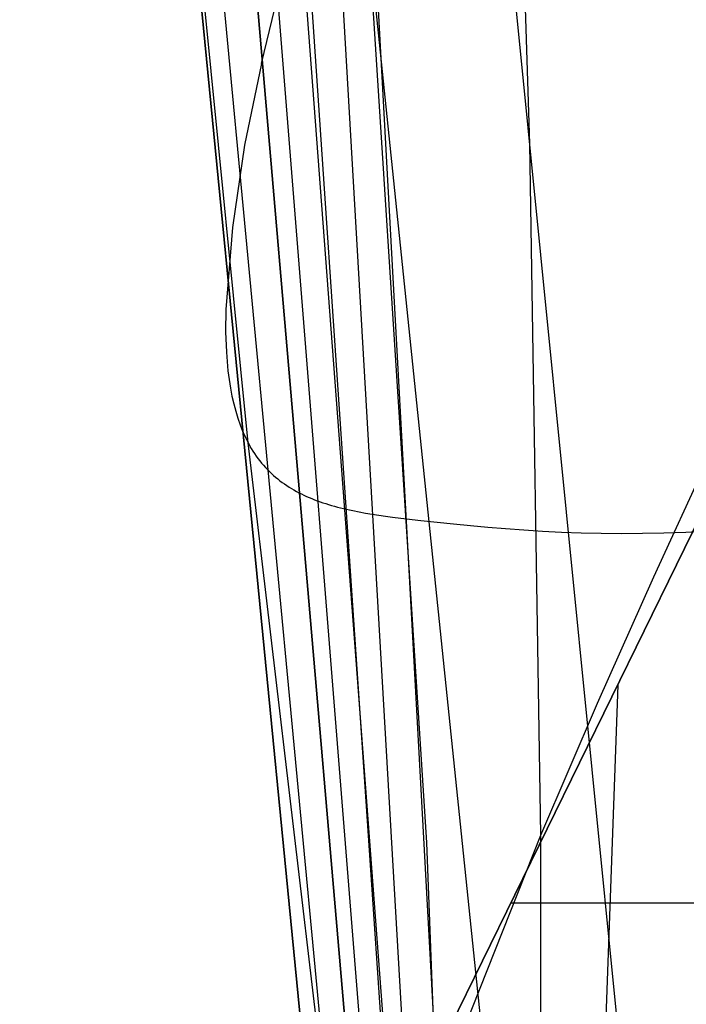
# Model space of a CAD drawing. Header units: millimetres. Extents: x -273 to 273, y -240 to 302.
# Tile 15 of 256: x -263 to -247, y -203 to -180. Entities that reach past the tile are written whole.
import ezdxf

# ---------------------------------------------------------------- set-up
doc = ezdxf.new("R2010")
doc.units = ezdxf.units.MM
doc.header["$MEASUREMENT"] = 0
doc.layers.add('IGES level 1', color=7, linetype='Continuous', true_color=0x3e413d)
doc.layers.add('IGES level 2', color=7, linetype='Continuous', true_color=0x008000)

msp = doc.modelspace()

# ---------------------------------------------------------------- linework, layer by layer
at = {"layer": 'IGES level 1'}
for p, q in [((-258.515, -215.291), (-246.346, -190.445, 368.408)), ((-246.346, -190.445, 368.408), (-258.515, -215.291)), ((-250.444, -234.737, 286.645), (-249.05, -195.996, 286.103)), ((-251.534, -201.08, 210.712), (-218.111, -201.08, 210.712))]:
    msp.add_line(p, q, dxfattribs=at)
at = {"layer": 'IGES level 2', "color": 31, "true_color": 0xfabe47}
for p, q in [((-260.319, -127.024, 579.997), (-254.2, -208.3, 579.133)), ((-254.065, -216.523, 582.366), (-261.055, -129.16, 583.37)), ((-254.104, -219.15, 585.227), (-261.68, -131.102, 586.437)), ((-261.68, -131.102, 586.437), (-254.104, -219.15, 585.227)), ((-254.865, -215.835, 590.212), (-262.573, -134.347, 591.614)), ((-256.425, -204.213, 594.326), (-263.015, -136.813, 595.626)), ((-263.015, -136.813, 595.626), (-256.425, -204.213, 594.326)), ((-253.514, -199.667, 571.689), (-257.372, -139.443, 572.006)), ((-257.68, -190.341, 599.425), (-262.727, -139.857, 600.766)), ((-251.776, -208.454, 601.081), (-258.691, -141.531, 603.809)), ((-248.577, -208.719, 600.701), (-255.264, -141.779, 603.864)), ((-251.105, -183.358, 553.938), (-251.811, -162.115, 553.842)), ((-255.062, -172.661, 571.674), (-253.258, -205.567, 571.738)), ((-253.133, -220.207, 575.754), (-255.755, -175.097, 575.587)), ((-257.372, -181.479, 585.625), (-256.379, -177.397, 579.232)), ((-253.453, -220.376, 579.188), (-256.379, -177.397, 579.232)), ((-257.372, -181.479, 585.625), (-257.769, -183.39, 588.61)), ((-257.769, -183.39, 588.61), (-258.047, -185.307, 591.604)), ((-250.852, -199.5, 554.223), (-251.105, -183.358, 553.938)), ((-258.047, -185.307, 591.604), (-258.207, -187.228, 594.604)), ((-258.207, -187.228, 594.604), (-258.21, -187.744, 595.408)), ((-258.21, -187.744, 595.408), (-258.192, -188.22, 596.149)), ((-258.192, -188.22, 596.149), (-258.154, -188.658, 596.83)), ((-258.154, -188.658, 596.83), (-258.097, -189.06, 597.454)), ((-258.097, -189.06, 597.454), (-258.061, -189.248, 597.745)), ((-258.061, -189.248, 597.745), (-258.02, -189.427, 598.023)), ((-258.02, -189.427, 598.023), (-257.974, -189.599, 598.287)), ((-257.974, -189.599, 598.287), (-257.925, -189.762, 598.539)), ((-257.925, -189.762, 598.539), (-257.87, -189.918, 598.778)), ((-257.87, -189.918, 598.778), (-257.811, -190.066, 599.006)), ((-257.811, -190.066, 599.006), (-257.748, -190.207, 599.221)), ((-257.748, -190.207, 599.221), (-257.68, -190.341, 599.425)), ((-257.68, -190.341, 599.425), (-257.609, -190.468, 599.618)), ((-255.101, -212.162, 598.816), (-257.68, -190.341, 599.425)), ((-257.609, -190.468, 599.618), (-257.571, -190.529, 599.71)), ((-257.571, -190.529, 599.71), (-257.533, -190.588, 599.799)), ((-257.533, -190.588, 599.799), (-257.493, -190.646, 599.886)), ((-257.493, -190.646, 599.886), (-257.453, -190.702, 599.97)), ((-257.453, -190.702, 599.97), (-257.411, -190.757, 600.052)), ((-257.411, -190.757, 600.052), (-257.368, -190.81, 600.131)), ((-248.211, -193.465, 534.345), (-246.977, -190.771, 524)), ((-257.368, -190.81, 600.131), (-257.325, -190.861, 600.208)), ((-257.325, -190.861, 600.208), (-257.28, -190.911, 600.282)), ((-257.28, -190.911, 600.282), (-257.235, -190.96, 600.354)), ((-257.235, -190.96, 600.354), (-257.188, -191.007, 600.423)), ((-257.188, -191.007, 600.423), (-257.141, -191.053, 600.491)), ((-257.141, -191.053, 600.491), (-257.093, -191.097, 600.555)), ((-257.093, -191.097, 600.555), (-257.043, -191.14, 600.618)), ((-257.043, -191.14, 600.618), (-256.993, -191.182, 600.678)), ((-256.993, -191.182, 600.678), (-256.942, -191.222, 600.736)), ((-256.942, -191.222, 600.736), (-256.89, -191.261, 600.793)), ((-256.89, -191.261, 600.793), (-256.837, -191.299, 600.846)), ((-256.837, -191.299, 600.846), (-256.783, -191.336, 600.898)), ((-256.783, -191.336, 600.898), (-256.728, -191.371, 600.948)), ((-256.728, -191.371, 600.948), (-256.672, -191.405, 600.996)), ((-256.672, -191.405, 600.996), (-256.616, -191.439, 601.042)), ((-256.616, -191.439, 601.042), (-256.558, -191.471, 601.086)), ((-256.558, -191.471, 601.086), (-256.5, -191.502, 601.128)), ((-256.5, -191.502, 601.128), (-256.441, -191.532, 601.169)), ((-256.441, -191.532, 601.169), (-256.381, -191.56, 601.207)), ((-256.381, -191.56, 601.207), (-256.32, -191.588, 601.244)), ((-256.32, -191.588, 601.244), (-256.259, -191.615, 601.279)), ((-256.259, -191.615, 601.279), (-256.196, -191.641, 601.313)), ((-256.196, -191.641, 601.313), (-256.133, -191.666, 601.345)), ((-256.133, -191.666, 601.345), (-256.069, -191.69, 601.375)), ((-256.069, -191.69, 601.375), (-256.004, -191.714, 601.404)), ((-256.004, -191.714, 601.404), (-255.938, -191.736, 601.431)), ((-255.938, -191.736, 601.431), (-255.872, -191.758, 601.457)), ((-255.872, -191.758, 601.457), (-255.805, -191.779, 601.481)), ((-255.805, -191.779, 601.481), (-255.737, -191.799, 601.504)), ((-255.737, -191.799, 601.504), (-255.668, -191.818, 601.526)), ((-255.668, -191.818, 601.526), (-255.599, -191.837, 601.546)), ((-255.599, -191.837, 601.546), (-255.529, -191.855, 601.565)), ((-255.529, -191.855, 601.565), (-255.458, -191.872, 601.583)), ((-255.458, -191.872, 601.583), (-255.387, -191.889, 601.599)), ((-255.387, -191.889, 601.599), (-255.314, -191.905, 601.615)), ((-255.314, -191.905, 601.615), (-255.241, -191.92, 601.629)), ((-255.241, -191.92, 601.629), (-255.093, -191.95, 601.655)), ((-255.093, -191.95, 601.655), (-254.943, -191.977, 601.676)), ((-254.943, -191.977, 601.676), (-254.789, -192.003, 601.694)), ((-254.789, -192.003, 601.694), (-254.634, -192.027, 601.708)), ((-254.634, -192.027, 601.708), (-254.475, -192.049, 601.72)), ((-254.475, -192.049, 601.72), (-254.315, -192.071, 601.729)), ((-254.315, -192.071, 601.729), (-253.986, -192.112, 601.739)), ((-253.986, -192.112, 601.739), (-253.649, -192.15, 601.743)), ((-253.649, -192.15, 601.743), (-253.274, -192.192, 601.74)), ((-253.274, -192.192, 601.74), (-252.889, -192.232, 601.732)), ((-252.889, -192.232, 601.732), (-252.494, -192.271, 601.715)), ((-252.494, -192.271, 601.715), (-252.089, -192.308, 601.689)), ((-252.089, -192.308, 601.689), (-251.674, -192.342, 601.652)), ((-251.674, -192.342, 601.652), (-251.249, -192.372, 601.604)), ((-251.249, -192.372, 601.604), (-250.813, -192.399, 601.543)), ((-250.813, -192.399, 601.543), (-250.367, -192.421, 601.468)), ((-247.466, -192.421, 600.647), (-246.944, -192.393, 600.437)), ((-250.367, -192.421, 601.468), (-249.91, -192.437, 601.377)), ((-249.91, -192.437, 601.377), (-249.443, -192.448, 601.27)), ((-249.443, -192.448, 601.27), (-248.965, -192.453, 601.144)), ((-248.965, -192.453, 601.144), (-248.476, -192.45, 600.999)), ((-248.476, -192.45, 600.999), (-247.977, -192.44, 600.834)), ((-247.977, -192.44, 600.834), (-247.723, -192.431, 600.743)), ((-247.723, -192.431, 600.743), (-247.466, -192.421, 600.647)), ((-249.526, -196.416, 544.483), (-248.211, -193.465, 534.345)), ((-250.852, -199.5, 554.223), (-249.526, -196.416, 544.483)), ((-253.258, -205.567, 571.738), (-250.852, -199.5, 554.223)), ((-250.854, -211.247, 554.622), (-250.852, -199.5, 554.223)), ((-252.975, -213.597, 571.864), (-253.514, -199.667, 571.689))]:
    msp.add_line(p, q, dxfattribs=at)

doc.saveas('drawing.dxf')
